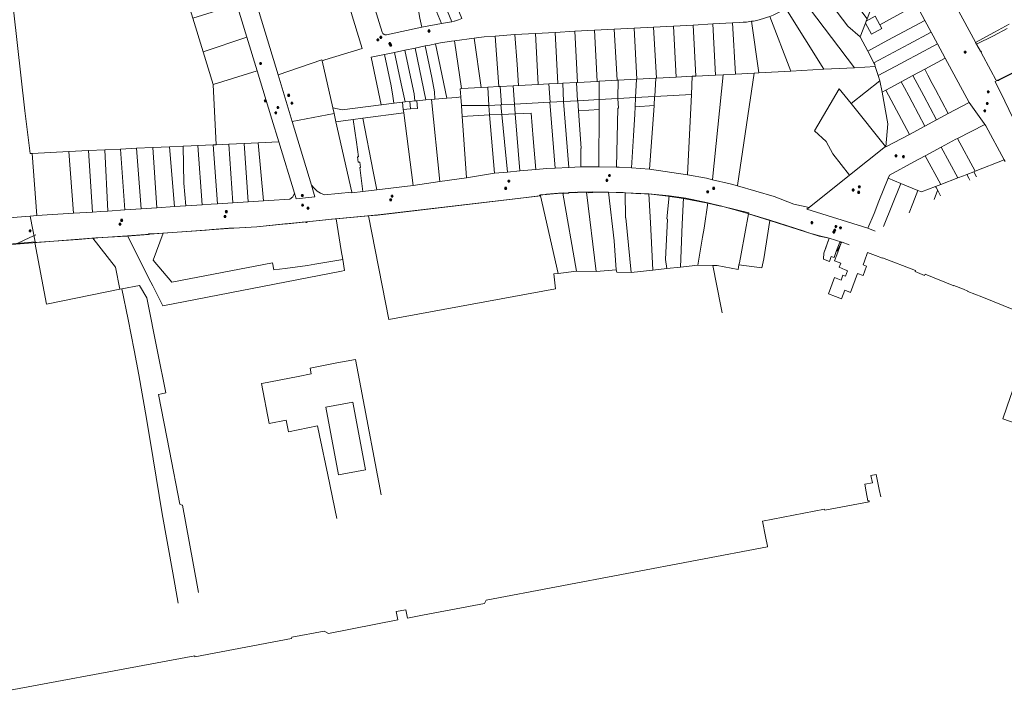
# Model space of a CAD drawing. Header units: metres. Extents: x 163628 to 167676, y 402708 to 405373.
# Tile 72 of 256: x 164660 to 165198, y 402820 to 403191. Entities that reach past the tile are written whole.
import ezdxf

# ---------------------------------------------------------------- set-up
doc = ezdxf.new("R2010")
doc.units = ezdxf.units.M
doc.layers.get('0').update_dxf_attribs({"lineweight": 25})
for name, color, linetype, lineweight in [('X-CA190022.004-UO-BGT_Ondergrond$0$GE_316_WGDFietspad_Vlak_GEM', 253, 'Continuous', 9), ('X-CA190022.004-UO-BGT_Ondergrond$0$GE_401_OTDErf_Vlak_GEM', 253, 'Continuous', 9), ('X-CA190022.004-UO-KAD_Percelen$0$B-WE-KG-GRENS_PERCEEL-GV', 150, 'Continuous', 9), ('X-CA190022.004-UO-WHM_Riolering gemeente_NLCS$0$B-WE-RI-PUT-S', 214, 'Continuous', 15)]:
    doc.layers.add(name, color=color, linetype=linetype, lineweight=lineweight)

# ---------------------------------------------------------------- blocks, each defined once
blk = doc.blocks.new('X-CA190022.004-UO-WHM_Riolering gemeente_NLCS$0$B-SRI-PUT_BETON-SO')
blk.add_line((-1.4, -1.4), (1.4, 1.4))
at = {"lineweight": -3, "flags": 128}
blk.add_lwpolyline([(2, -2), (2, 2), (-2, 2), (-2, -2)], close=True, dxfattribs=at)
at = {"lineweight": -3}
blk.add_circle((0, 0), 2, dxfattribs=at)

msp = doc.modelspace()

# ---------------------------------------------------------------- linework, layer by layer
at = {"layer": 'X-CA190022.004-UO-BGT_Ondergrond$0$GE_316_WGDFietspad_Vlak_GEM', "flags": 128}
msp.add_lwpolyline([(164668.488, 403073.843), (164666.87, 403073.083), (164662.338, 403070.954), (164657.558, 403068.705), (164587.961, 403063.858), (164565.628, 403062.298), (164421.866, 403051.971), (164408.896, 403051.027), (164372.561, 403048.383), (164372.144, 403048.353), (164363.001, 403047.691), (164362.458, 403047.652), (164304.536, 403043.455)], dxfattribs=at)
at = {"layer": 'X-CA190022.004-UO-BGT_Ondergrond$0$GE_401_OTDErf_Vlak_GEM', "flags": 128}
for points in [[(164657.558, 403068.705), (164699.135, 403071.901), (164699.615, 403071.938), (164700.774, 403072.011), (164701.285, 403072.043), (164718.182, 403073.101), (164730.098, 403073.934), (164730.134, 403073.936), (164730.111, 403074.297), (164731.815, 403074.284), (164737.993, 403074.708), (164761.557, 403076.384), (164764.784, 403076.647), (164774.02, 403077.326), (164779.869, 403077.609), (164789.383, 403078.05), (164804.626, 403079.685), (164806.136, 403079.847), (164828.655, 403082.099), (164830.136, 403082.254), (164830.477, 403082.288), (164855.773, 403084.612), (164935.301, 403094.005), (164943.997, 403095.151), (164943.951, 403095.519), (164947.801, 403095.872), (164947.811, 403095.976), (164954.387, 403096.461), (164954.386, 403096.526), (164957.194, 403096.698), (164957.218, 403096.339), (164960.048, 403096.48), (164960.054, 403096.951), (164963.68, 403097.052), (164963.702, 403096.835), (164964.674, 403096.893), (164964.677, 403097.067), (164969.149, 403097.172), (164969.137, 403097.076), (164970.599, 403097.135), (164970.664, 403096.782), (164973.127, 403096.991), (164973.129, 403097.236), (164980.724, 403097.121), (164991.09, 403096.803), (164994.067, 403096.544), (164994.059, 403096.619), (164999.141, 403096.259), (164999.175, 403096.325), (165003.645, 403095.916), (165003.649, 403096.12), (165012.782, 403095.05), (165012.816, 403095.125), (165022.76, 403093.628), (165036.063, 403091.091), (165036.077, 403091.026), (165043.042, 403089.419), (165043.031, 403089.526), (165050.316, 403087.667), (165050.302, 403087.552), (165057.996, 403085.382), (165058.019, 403085.472), (165058.507, 403085.319), (165058.486, 403085.253), (165069.948, 403081.716), (165088.177, 403075.868), (165091.139, 403074.918), (165097.222, 403073.163), (165102.501, 403071.89), (165100.791, 403067.19), (165099.509, 403063.667), (165099.241, 403060.436), (165102.617, 403059.224), (165103.605, 403061.93), (165105.131, 403061.373), (165106.491, 403065.11), (165108.201, 403069.81), (165109.071, 403069.45), (165107.341, 403064.77), (165106.599, 403062.763), (165105.431, 403059.536), (165108.778, 403058.336), (165107.857, 403056.075), (165111.124, 403054.644), (165111.68, 403054.4), (165112.385, 403054.091), (165111.344, 403051.176), (165109.971, 403051.734), (165109.036, 403049.041), (165105.396, 403050.369), (165102.002, 403041.5), (165105.9, 403039.979), (165109.113, 403038.726), (165111.022, 403043.423), (165114.065, 403042.148), (165117.833, 403052.683), (165120.976, 403051.57), (165122.863, 403056.623), (165120.959, 403057.337), (165121.731, 403059.43), (165123.461, 403064.12), (165127.781, 403062.516), (165131.573, 403060.957), (165131.688, 403061.113), (165149.735, 403054.178), (165149.545, 403053.669), (165154.648, 403051.617), (165154.893, 403052.217), (165170.558, 403045.958), (165170.588, 403046.028), (165175.899, 403043.985), (165178.298, 403042.956), (165178.264, 403042.816), (165185.889, 403039.935), (165203.474, 403032.828)], [(165210.015, 403008.527), (165201.569, 402985.296), (165197.489, 402973.251), (165205.233, 402970.509), (165206.552, 402970.042)], [(165130.601, 402930.618), (165129.821, 402934.61), (165128.215, 402942.823), (165125.309, 402942.26), (165126.089, 402938.236), (165121.899, 402937.425), (165122.711, 402933.23), (165123.661, 402928.32), (165124.263, 402928.437), (165124.371, 402927.89), (165100.031, 402923.31), (165099.931, 402923.81), (165065.961, 402917.21), (165067.592, 402908.883), (165068.633, 402903.564), (165068.691, 402903.27), (164914.838, 402874.023), (164913.849, 402872.14), (164880.022, 402865.79), (164871.672, 402864.223), (164870.785, 402868.823), (164865.636, 402867.831), (164866.523, 402863.231), (164828.457, 402855.897), (164826.143, 402857.157), (164808.453, 402853.752), (164808.275, 402853.147), (164755.477, 402843.093), (164755.355, 402843.613), (164627.821, 402819.853)]]:
    msp.add_lwpolyline(points, dxfattribs=at)
at = {"layer": 'X-CA190022.004-UO-KAD_Percelen$0$B-WE-KG-GRENS_PERCEEL-GV', "flags": 128}
for points in [[(164652.214, 403232.707), (164662.377, 403141.501), (164665.41, 403118.22), (164666.428, 403118.277), (164686.481, 403119.394), (164697.188, 403119.88), (164706.227, 403120.29), (164714.777, 403120.671), (164723.529, 403121.076), (164732.396, 403121.478), (164741.636, 403121.897), (164748.982, 403122.23), (164753.402, 403122.431), (164757.048, 403122.596), (164765.424, 403122.977), (164767.002, 403123.049), (164765.491, 403155.997), (164760.026, 403173.849), (164754.392, 403192.252), (164748.559, 403211.304), (164738.547, 403244.384), (164730.978, 403243.488), (164656.878, 403238.193)], [(164901.486, 403192.064), (164899.661, 403191.324), (164897.532, 403190.641), (164897.251, 403190.551), (164896.019, 403190.257), (164894.774, 403190.024), (164890.3, 403189.305), (164879.523, 403187.212), (164860.175, 403183.158), (164859.804, 403183.113), (164859.431, 403183.14), (164859.071, 403183.237), (164858.735, 403183.401), (164858.437, 403183.627), (164858.188, 403183.905), (164857.996, 403184.226), (164857.869, 403184.577), (164842.023, 403235.894)], [(164634.673, 403081.558), (164665.352, 403084.036), (164669.003, 403084.331), (164666.428, 403118.277), (164665.41, 403118.22), (164662.377, 403141.501), (164652.214, 403232.707)], [(165211.244, 403120.566), (165210.639, 403121.799), (165208.809, 403125.467), (165207.154, 403128.894), (165198.457, 403146.904), (165193.291, 403157.602), (165193.932, 403157.921), (165194.404, 403158.156), (165194.302, 403158.168), (165193.975, 403158.282), (165193.681, 403158.465), (165193.59, 403158.552), (165190.896, 403163.515), (165185.551, 403173.37), (165185.52, 403173.426), (165185.155, 403174.1), (165185.128, 403174.15), (165183.206, 403177.694), (165183.057, 403177.968), (165182.51, 403178.977), (165182.479, 403179.034), (165162.706, 403215.494), (165160.541, 403219.465), (165157.767, 403224.478)], [(165162.706, 403215.494), (165182.479, 403179.034), (165182.51, 403178.977), (165192.832, 403184.545), (165200.903, 403188.909)], [(164778.379, 403199.598), (164783.837, 403181.786), (164789.484, 403163.356), (164797.567, 403136.978), (164801.373, 403124.611), (164810.01, 403096.464), (164810.929, 403093.458), (164821.122, 403094.515), (164819.24, 403100.835), (164808.692, 403135.674), (164801.024, 403161.24), (164790.628, 403195.355)], [(164840.179, 403197.634), (164846.919, 403175.688), (164826.502, 403169.38), (164825.05, 403168.931), (164830.923, 403143.254), (164836.009, 403142.077), (164857.342, 403144.853), (164851.867, 403170.825), (164859.131, 403172.342), (164864.71, 403173.507), (164870.291, 403174.673), (164875.87, 403175.838), (164881.449, 403177.004), (164884.003, 403177.537), (164887.038, 403178.125), (164889.885, 403178.676), (164895.799, 403179.624), (164897.534, 403179.842), (164908.219, 403181.271), (164910.697, 403181.602), (164913.711, 403181.923), (164919.779, 403182.438), (164930.532, 403183.193), (164941.731, 403183.89), (164941.764, 403183.892), (164952.518, 403184.46), (164963.26, 403185.028), (164974.097, 403185.599), (164984.83, 403186.164), (164995.662, 403186.732), (165006.4, 403187.296), (165017.257, 403187.876), (165027.976, 403188.448), (165038.831, 403189.039), (165049.615, 403189.625), (165053.523, 403189.841), (165055.392, 403189.936), (165057.256, 403190.1), (165059.113, 403190.334), (165060.017, 403190.482), (165060.959, 403190.637), (165062.793, 403191.01), (165064.612, 403191.45)], [(165150.143, 403199.414), (165154.723, 403190.949), (165158.165, 403184.588), (165161.603, 403178.235), (165165.84, 403170.404), (165178.988, 403146.062), (165188.205, 403133.346), (165198.219, 403114.673), (165198.662, 403113.848)], [(165200.903, 403188.909), (165192.832, 403184.545), (165182.51, 403178.977), (165183.057, 403177.968), (165192.397, 403182.5), (165199.787, 403186.6)], [(165199.787, 403186.6), (165192.397, 403182.5), (165183.057, 403177.968), (165183.206, 403177.694), (165185.128, 403174.15), (165185.155, 403174.1), (165185.473, 403174.248), (165185.822, 403173.591), (165185.52, 403173.426), (165185.551, 403173.37), (165190.896, 403163.515), (165193.59, 403158.552), (165193.681, 403158.465), (165193.975, 403158.282), (165194.302, 403158.168), (165194.404, 403158.156), (165194.504, 403158.206), (165194.653, 403158.28), (165239.002, 403180.339)], [(165246.783, 403184.067), (165195.32, 403158.277), (165194.992, 403158.164), (165194.647, 403158.128), (165194.404, 403158.156), (165193.932, 403157.921), (165193.291, 403157.602), (165198.457, 403146.904)], [(165127.512, 403075.857), (165123.631, 403077.349), (165090.12, 403087.772), (165091.498, 403088.795), (165083.062, 403090.535), (165072.423, 403094.633), (165052.249, 403100.475), (165048.187, 403101.651), (165038.655, 403103.89), (165035.328, 403104.672), (165024.853, 403106.648), (165004.181, 403109.646), (164994.319, 403110.303), (164987.618, 403110.749), (164986.036, 403110.767), (164976.426, 403110.877), (164967.45, 403110.98), (164966.578, 403110.939), (164959.94, 403110.624), (164952.514, 403110.272), (164948.029, 403110.059), (164941.873, 403109.485), (164933.154, 403108.672), (164926.378, 403108.052), (164919.287, 403107.404), (164904.042, 403104.978), (164889.424, 403102.85), (164874.805, 403100.721), (164854.937, 403098.377), (164847.337, 403097.494), (164841.38, 403096.802), (164841.308, 403097.117), (164826.419, 403095.678), (164824.249, 403096.479), (164822.361, 403097.561), (164820.628, 403099.25), (164819.24, 403100.835), (164821.122, 403094.515), (164810.929, 403093.458), (164810.01, 403096.464), (164809.099, 403094.495), (164807.331, 403093.231), (164795.875, 403092.513), (164793.037, 403092.273), (164784.676, 403091.759), (164776.232, 403091.24), (164767.869, 403090.726), (164764.318, 403090.508), (164759.371, 403090.177), (164750.415, 403089.577), (164744.245, 403089.164), (164734.629, 403088.52), (164725.981, 403087.941), (164717.17, 403087.351), (164707.909, 403086.731), (164703.915, 403086.463), (164699.41, 403086.185), (164689.067, 403085.547), (164669.003, 403084.331), (164665.352, 403084.036), (164668.049, 403069.925), (164667.955, 403069.568), (164683.537, 403070.71), (164691.525, 403071.295), (164699.611, 403071.887), (164718.65, 403073.28), (164738.087, 403074.702), (164773.699, 403077.306), (164789.416, 403078.095), (164816.044, 403080.827), (164816.076, 403080.508), (164816.792, 403080.581), (164816.76, 403080.9), (164832.13, 403082.469), (164832.674, 403082.518), (164850.455, 403084.135), (164855.338, 403084.58), (164944.596, 403095.076), (164944.47, 403095.633), (164949.558, 403096.072), (164955.776, 403096.452), (164956.7, 403096.515), (164959.558, 403096.703), (164969.722, 403097.082), (164981.672, 403097.068), (164989.645, 403096.866), (164990.915, 403096.793), (165003.739, 403096.157), (165014.878, 403095.042), (165014.926, 403095.035), (165022.815, 403093.925), (165023.999, 403093.758), (165036.041, 403091.218), (165058.467, 403085.849), (165058.387, 403085.24), (165069.894, 403081.577), (165097.017, 403072.944), (165102.501, 403071.89), (165109.444, 403069.695), (165109.47, 403069.685), (165113.287, 403068.261)], [(165198.662, 403113.848), (165198.219, 403114.673), (165182.333, 403108.533), (165181.48, 403108.204), (165182.958, 403105.462)], [(165179.405, 403103.565), (165178.776, 403104.742), (165177.705, 403106.745), (165175.978, 403106.077), (165172.878, 403104.888), (165163.588, 403101.323), (165160.661, 403100.2), (165160.976, 403099.598), (165161.809, 403098.009), (165163.381, 403095.009)], [(165182.958, 403105.462), (165181.48, 403108.204), (165177.705, 403106.745), (165178.776, 403104.742), (165179.405, 403103.565)], [(165134.719, 403104.723), (165129.684, 403092.13), (165127.011, 403085.483), (165123.631, 403077.349), (165127.512, 403075.857)], [(165132.196, 403078.358), (165141.682, 403101.877), (165134.719, 403104.723)], [(165146.136, 403085.801), (165148.182, 403090.958), (165151.003, 403098.068), (165141.682, 403101.877), (165132.196, 403078.358)], [(165161.809, 403098.009), (165160.976, 403099.598), (165160.661, 403100.2), (165153.021, 403097.268), (165151.003, 403098.068), (165148.182, 403090.958), (165146.136, 403085.801)], [(165163.381, 403095.009), (165161.809, 403098.009), (165161.776, 403097.926), (165159.892, 403093.146)], [(165159.892, 403093.146), (165161.776, 403097.926), (165161.809, 403098.009)], [(164651.769, 403068.495), (164668.049, 403069.925), (164665.352, 403084.036), (164634.673, 403081.558)], [(165043.869, 403031.195), (165043.167, 403034.762), (165038.817, 403057.053), (165030.645, 403057.238), (165021.007, 403056.152), (165013.571, 403055.315), (165005.937, 403054.455), (164994.085, 403053.12), (164986.233, 403053.387), (164985.962, 403054.648), (164974.912, 403053.741), (164964.121, 403053.825), (164954.176, 403052.655), (164951.869, 403052.383), (164952.786, 403044.249), (164861.492, 403027.425), (164850.455, 403084.135), (164832.674, 403082.518), (164835.542, 403065.228), (164836.368, 403060.249), (164837.365, 403054.238), (164835.717, 403053.917), (164737.911, 403034.876), (164737.857, 403034.866), (164732.382, 403045.816), (164731.355, 403047.87), (164718.65, 403073.28), (164699.611, 403071.887)], [(165099.269, 403060.776), (165099.509, 403063.667), (165102.501, 403071.89), (165097.017, 403072.944), (165069.894, 403081.577), (165066.641, 403060.69), (165065.621, 403055.8), (165053.091, 403057.409), (165052.684, 403054.855), (165041.177, 403056.999), (165038.817, 403057.053), (165043.167, 403034.762), (165043.869, 403031.195)], [(164668.049, 403069.925), (164651.769, 403068.495)], [(164746.321, 402872.315), (164743.411, 402888.955), (164737.594, 402921.29), (164732.623, 402951.349), (164729.006, 402973.378), (164724.83, 402997.157), (164722.143, 403010.728), (164718.866, 403027.416), (164715.48, 403044.191), (164714.392, 403043.972), (164674.292, 403035.919), (164667.955, 403069.568), (164668.049, 403069.925)], [(164699.611, 403071.887), (164711.937, 403056.147), (164714.392, 403043.972), (164715.48, 403044.191), (164725.203, 403046.144), (164729.171, 403039.335), (164735.004, 403010.031), (164739.536, 402987.305), (164737.267, 402986.879), (164735.535, 402986.565), (164741.518, 402955.704), (164747.148, 402926.452), (164747.963, 402926.229), (164748.753, 402926.007), (164754.285, 402895.241), (164757.34, 402878.199)], [(165109.47, 403069.685), (165109.444, 403069.695), (165102.501, 403071.89), (165099.509, 403063.667), (165099.269, 403060.776)], [(165106.802, 403064.798), (165109.071, 403069.45), (165109.47, 403069.685)], [(165113.287, 403068.261), (165109.47, 403069.685), (165109.071, 403069.45), (165106.802, 403064.798)], [(164725.203, 403046.144), (164715.48, 403044.191), (164718.866, 403027.416), (164722.143, 403010.728), (164724.83, 402997.157), (164729.006, 402973.378), (164732.623, 402951.349), (164737.594, 402921.29), (164743.411, 402888.955), (164746.321, 402872.315)], [(164757.34, 402878.199), (164754.285, 402895.241), (164748.753, 402926.007), (164747.963, 402926.229), (164747.148, 402926.452), (164741.518, 402955.704), (164735.535, 402986.565), (164737.267, 402986.879), (164739.536, 402987.305), (164735.004, 403010.031), (164729.171, 403039.335), (164725.203, 403046.144)], [(164791.862, 402992.558), (164792.075, 402992.578), (164811.928, 402996.315), (164819.108, 402997.718), (164818.493, 403000.917), (164833.049, 403003.703), (164843.294, 403005.657), (164846.191, 402990.367), (164857.258, 402931.551)], [(164857.258, 402931.551), (164846.191, 402990.367), (164843.294, 403005.657), (164833.049, 403003.703), (164818.493, 403000.917), (164819.108, 402997.718), (164811.928, 402996.315), (164792.075, 402992.578)], [(164792.075, 402992.578), (164791.862, 402992.558), (164796.039, 402970.61), (164805.424, 402972.393), (164806.607, 402966.089), (164822.568, 402969.313), (164823.636, 402964.093), (164828.144, 402942.551), (164833.125, 402918.665)], [(164833.125, 402918.665), (164828.144, 402942.551), (164823.636, 402964.093), (164822.568, 402969.313), (164806.607, 402966.089), (164805.424, 402972.393), (164796.039, 402970.61), (164791.862, 402992.558)]]:
    msp.add_lwpolyline(points, dxfattribs=at)
for points in [[(164860.175, 403183.158), (164879.523, 403187.212), (164878.573, 403192.12), (164877.342, 403198.504), (164874.178, 403214.768), (164873.787, 403216.031), (164865.005, 403244.518), (164853.796, 403241.098), (164843.001, 403237.726), (164842.692, 403237.604), (164842.42, 403237.413), (164842.2, 403237.165), (164842.044, 403236.872), (164841.96, 403236.55), (164841.953, 403236.219), (164842.023, 403235.894), (164857.869, 403184.577), (164857.996, 403184.226), (164858.188, 403183.905), (164858.437, 403183.627), (164858.735, 403183.401), (164859.071, 403183.237), (164859.431, 403183.14), (164859.804, 403183.113)], [(165123.169, 403191.785), (165122.727, 403190.606), (165127.553, 403193.22), (165130.084, 403188.604), (165137.47, 403192.584), (165150.143, 403199.414), (165135.894, 403225.746), (165127.412, 403203.108)], [(164896.019, 403190.257), (164883.147, 403221.802), (164881.731, 403221.223), (164882.413, 403219.558), (164878.553, 403217.979), (164890.3, 403189.305), (164894.774, 403190.024)], [(164897.251, 403190.551), (164897.532, 403190.641), (164899.661, 403191.324), (164901.486, 403192.064), (164900.21, 403195.181), (164888.764, 403223.128), (164884.367, 403221.33), (164884.026, 403222.163), (164883.147, 403221.802), (164896.019, 403190.257)], [(164873.787, 403216.031), (164874.178, 403214.768), (164877.342, 403198.504), (164878.573, 403192.12), (164879.523, 403187.212), (164890.3, 403189.305), (164878.553, 403217.979)], [(165095.72, 403210.216), (165112.581, 403187.863), (165119.473, 403181.972), (165122.284, 403189.405), (165122.727, 403190.606), (165123.169, 403191.785), (165104.342, 403216.719)], [(164790.628, 403195.355), (164801.024, 403161.24), (164824.942, 403169.405), (164825.05, 403168.931), (164826.502, 403169.38), (164846.919, 403175.688), (164840.179, 403197.634), (164835.933, 403211.477), (164835.859, 403211.61), (164835.744, 403211.71), (164835.602, 403211.764), (164835.45, 403211.766), (164793.159, 403198.689), (164792.675, 403198.478), (164792.224, 403198.204), (164791.814, 403197.873), (164791.45, 403197.49), (164791.141, 403197.062), (164790.892, 403196.598), (164790.706, 403196.104), (164790.588, 403195.589), (164790.581, 403195.51)], [(165087.098, 403203.713), (165116.2, 403165.139), (165127.666, 403165.75), (165127.319, 403166.829), (165126.852, 403167.736), (165123.531, 403174.189), (165119.473, 403181.972), (165112.581, 403187.863), (165095.72, 403210.216)], [(165078.64, 403197.548), (165099.575, 403164.254), (165116.2, 403165.139), (165087.098, 403203.713), (165082.053, 403199.907), (165080.446, 403198.742), (165078.795, 403197.642)], [(164754.392, 403192.252), (164760.026, 403173.849), (164783.837, 403181.786), (164778.379, 403199.598)], [(165069.952, 403193.174), (165081.466, 403163.29), (165099.575, 403164.254), (165078.64, 403197.548), (165077.1, 403196.609), (165075.366, 403195.644), (165073.595, 403194.749), (165071.789, 403193.925)], [(165123.531, 403174.189), (165134.574, 403180.127), (165154.723, 403190.949), (165150.143, 403199.414), (165137.47, 403192.584), (165130.084, 403188.604), (165131.24, 403186.497), (165125.559, 403183.411), (165122.284, 403189.405), (165119.473, 403181.972)], [(165060.017, 403190.482), (165063.974, 403162.358), (165081.466, 403163.29), (165069.952, 403193.174), (165068.194, 403192.533), (165066.413, 403191.958), (165064.612, 403191.45), (165062.793, 403191.01), (165060.959, 403190.637)], [(165130.084, 403188.604), (165127.553, 403193.22), (165122.727, 403190.606), (165122.284, 403189.405), (165125.559, 403183.411), (165131.24, 403186.497)], [(164984.83, 403186.164), (164974.097, 403185.599), (164975.571, 403157.666), (164975.606, 403157.668), (164976.629, 403157.723), (164986.39, 403158.245)], [(164995.662, 403186.732), (164984.83, 403186.164), (164986.39, 403158.245), (164986.959, 403158.275), (164997.04, 403158.806), (164997.145, 403158.811)], [(165006.4, 403187.296), (164995.662, 403186.732), (164997.145, 403158.811), (164997.176, 403158.813), (165007.689, 403159.36), (165007.961, 403159.374)], [(165018.71, 403159.946), (165017.257, 403187.876), (165006.4, 403187.296), (165007.961, 403159.374)], [(165018.746, 403159.948), (165027.562, 403160.418), (165029.531, 403160.523), (165029.541, 403160.524), (165027.976, 403188.448), (165017.257, 403187.876), (165018.71, 403159.946)], [(165029.541, 403160.524), (165040.322, 403161.098), (165038.831, 403189.039), (165027.976, 403188.448)], [(165040.322, 403161.098), (165044.46, 403161.319), (165051.104, 403161.673), (165049.615, 403189.625), (165038.831, 403189.039)], [(165051.104, 403161.673), (165061.323, 403162.217), (165063.974, 403162.358), (165060.017, 403190.482), (165059.113, 403190.334), (165057.256, 403190.1), (165055.392, 403189.936), (165053.523, 403189.841), (165049.615, 403189.625)], [(165158.165, 403184.588), (165154.723, 403190.949), (165134.574, 403180.127), (165123.531, 403174.189), (165126.852, 403167.736), (165145.959, 403178)], [(164765.491, 403155.997), (164789.484, 403163.356), (164783.837, 403181.786), (164760.026, 403173.849)], [(164901.234, 403153.69), (164912.022, 403154.271), (164908.219, 403181.271), (164897.534, 403179.842)], [(164915.645, 403154.466), (164921.807, 403154.798), (164919.779, 403182.438), (164913.711, 403181.923), (164910.697, 403181.602), (164908.219, 403181.271), (164912.022, 403154.271), (164912.059, 403154.273)], [(164921.807, 403154.798), (164922.473, 403154.834), (164929.644, 403155.209), (164932.559, 403155.364), (164931.72, 403166.854), (164930.532, 403183.193), (164919.779, 403182.438)], [(164941.731, 403183.89), (164930.532, 403183.193), (164931.72, 403166.854), (164932.559, 403155.364), (164932.594, 403155.366), (164943.253, 403155.935)], [(164949.113, 403156.248), (164954.006, 403156.504), (164952.518, 403184.46), (164941.764, 403183.892), (164941.731, 403183.89), (164943.253, 403155.935)], [(164963.26, 403185.028), (164952.518, 403184.46), (164954.006, 403156.504), (164954.038, 403156.506), (164956.664, 403156.644), (164964.236, 403157.052), (164964.822, 403157.084)], [(164964.822, 403157.084), (164975.571, 403157.666), (164974.097, 403185.599), (164963.26, 403185.028)], [(165127.319, 403166.829), (165127.666, 403165.75), (165129.232, 403160.883), (165141.574, 403167.406), (165145.972, 403169.786), (165149.425, 403171.598), (165161.603, 403178.235), (165158.165, 403184.588), (165145.959, 403178), (165126.852, 403167.736)], [(165195.32, 403158.277), (165246.783, 403184.067), (165246.97, 403184.216), (165247.063, 403184.35), (165242.992, 403182.319), (165239.002, 403180.339), (165194.653, 403158.28), (165194.504, 403158.206), (165194.404, 403158.156), (165194.647, 403158.128), (165194.992, 403158.164)], [(164876.784, 403147.04), (164881.827, 403147.474), (164875.87, 403175.838), (164870.291, 403174.673), (164873.898, 403157.498), (164875.386, 403150.909), (164875.729, 403146.949)], [(164884.907, 403147.74), (164886.797, 403147.902), (164886.451, 403151.873), (164885.054, 403159.842), (164881.449, 403177.004), (164875.87, 403175.838), (164881.827, 403147.474)], [(164893.269, 403148.46), (164887.038, 403178.125), (164884.003, 403177.537), (164881.449, 403177.004), (164885.054, 403159.842), (164886.451, 403151.873), (164886.797, 403147.902)], [(164898.652, 403148.924), (164900.859, 403149.12), (164900.496, 403153.65), (164901.234, 403153.69), (164897.534, 403179.842), (164895.799, 403179.624), (164889.885, 403178.676), (164887.038, 403178.125), (164893.269, 403148.46)], [(165165.84, 403170.404), (165161.603, 403178.235), (165149.425, 403171.598), (165145.972, 403169.786), (165141.574, 403167.406), (165129.232, 403160.883), (165130.155, 403158.015), (165131.334, 403151.677), (165133.45, 403152.832), (165136.085, 403154.261), (165141.898, 403157.415), (165148.265, 403160.869), (165154.675, 403164.348)], [(164859.131, 403172.342), (164851.867, 403170.825), (164857.342, 403144.853), (164857.493, 403144.873), (164864.308, 403145.76), (164863.818, 403149.641), (164862.741, 403155.155)], [(164870.402, 403146.49), (164868.319, 403156.327), (164864.71, 403173.507), (164859.131, 403172.342), (164862.741, 403155.155), (164863.818, 403149.641), (164864.308, 403145.76), (164864.427, 403145.776), (164868.955, 403146.365)], [(164870.402, 403146.49), (164872.953, 403146.71), (164875.729, 403146.949), (164875.386, 403150.909), (164873.898, 403157.498), (164870.291, 403174.673), (164864.71, 403173.507), (164868.319, 403156.327)], [(165154.675, 403164.348), (165156.482, 403160.998), (165158.836, 403156.564), (165160.658, 403153.136), (165167.607, 403140.008), (165178.988, 403146.062), (165165.84, 403170.404)], [(165185.155, 403174.1), (165185.52, 403173.426), (165185.822, 403173.591), (165185.473, 403174.248)], [(164825.05, 403168.931), (164824.942, 403169.405), (164801.024, 403161.24), (164808.692, 403135.674), (164831.599, 403140.104), (164830.923, 403143.254)], [(165113.605, 403106.468), (165104.426, 403117.969), (165100.827, 403124.864), (165094.327, 403130.598), (165107.92, 403153.662), (165114.456, 403145.479), (165130.155, 403158.015), (165129.232, 403160.883), (165127.666, 403165.75), (165116.2, 403165.139), (165099.575, 403164.254), (165081.466, 403163.29), (165063.974, 403162.358), (165061.323, 403162.217), (165052.275, 403100.653), (165052.249, 403100.475), (165072.423, 403094.633), (165083.062, 403090.535), (165091.498, 403088.795)], [(165161.22, 403136.611), (165167.607, 403140.008), (165160.658, 403153.136), (165158.836, 403156.564), (165156.482, 403160.998), (165154.675, 403164.348), (165148.265, 403160.869), (165154.228, 403149.719)], [(164782.342, 403123.746), (164790.148, 403124.101), (164801.373, 403124.611), (164797.567, 403136.978), (164789.484, 403163.356), (164765.491, 403155.997), (164767.002, 403123.049), (164774.035, 403123.368)], [(164986.783, 403148.242), (164996.521, 403148.757), (164997.04, 403158.806), (164986.959, 403158.275)], [(164997.145, 403158.811), (164997.04, 403158.806), (164996.521, 403148.757), (165006.962, 403149.323), (165007.089, 403149.33), (165007.689, 403159.36), (164997.176, 403158.813)], [(165007.689, 403159.36), (165007.089, 403149.33), (165027.061, 403150.47), (165027.562, 403160.418), (165018.746, 403159.948), (165018.71, 403159.946), (165007.961, 403159.374)], [(165027.061, 403150.47), (165024.853, 403106.648), (165035.328, 403104.672), (165038.655, 403103.89), (165038.663, 403103.973), (165044.46, 403161.319), (165040.322, 403161.098), (165029.541, 403160.524), (165029.531, 403160.523), (165027.562, 403160.418)], [(165038.663, 403103.973), (165038.655, 403103.89), (165048.187, 403101.651), (165052.249, 403100.475), (165052.275, 403100.653), (165061.323, 403162.217), (165051.104, 403161.673), (165044.46, 403161.319)], [(165154.832, 403133.213), (165161.22, 403136.611), (165154.228, 403149.719), (165148.265, 403160.869), (165141.898, 403157.415), (165143.679, 403154.199), (165146.036, 403149.778), (165147.86, 403146.34)], [(164900.496, 403153.65), (164900.859, 403149.12), (164900.867, 403149.025), (164901.232, 403144.465), (164916.249, 403144.479), (164915.645, 403154.466), (164912.059, 403154.273), (164912.022, 403154.271), (164901.234, 403153.69)], [(164915.645, 403154.466), (164916.249, 403144.479), (164922.887, 403144.872), (164923.146, 403144.886), (164922.473, 403154.834), (164921.807, 403154.798)], [(164923.146, 403144.886), (164930.272, 403145.261), (164929.644, 403155.209), (164922.473, 403154.834)], [(164943.253, 403155.935), (164932.594, 403155.366), (164932.559, 403155.364), (164929.644, 403155.209), (164930.272, 403145.261), (164949.579, 403146.28), (164949.756, 403146.289), (164949.113, 403156.248)], [(164949.756, 403146.289), (164957.11, 403146.677), (164956.664, 403156.644), (164954.038, 403156.506), (164954.006, 403156.504), (164949.113, 403156.248)], [(164957.11, 403146.677), (164964.711, 403147.077), (164964.236, 403157.052), (164956.664, 403156.644)], [(164964.711, 403147.077), (164964.863, 403147.086), (164976.689, 403147.71), (164976.629, 403157.723), (164975.606, 403157.668), (164975.571, 403157.666), (164964.822, 403157.084), (164964.236, 403157.052)], [(164986.783, 403148.242), (164986.959, 403158.275), (164986.39, 403158.245), (164976.629, 403157.723), (164976.689, 403147.71)], [(165114.456, 403145.479), (165107.92, 403153.662), (165094.327, 403130.598), (165100.827, 403124.864), (165104.426, 403117.969), (165113.605, 403106.468), (165133.175, 403122.048)], [(165130.155, 403158.015), (165114.456, 403145.479), (165133.175, 403122.048), (165133.344, 403121.837), (165134.541, 403134.443), (165131.334, 403151.677)], [(165141.898, 403157.415), (165136.085, 403154.261), (165133.45, 403152.832), (165146.345, 403128.699), (165154.832, 403133.213), (165147.86, 403146.34), (165146.036, 403149.778), (165143.679, 403154.199)], [(164889.424, 403102.85), (164904.042, 403104.978), (164902.042, 403133.455), (164901.681, 403138.361), (164901.232, 403144.465), (164900.867, 403149.025), (164900.859, 403149.12), (164898.652, 403148.924), (164893.269, 403148.46), (164886.797, 403147.902), (164884.907, 403147.74)], [(164986.783, 403148.242), (164976.689, 403147.71), (164976.656, 403142.369), (164976.426, 403110.877), (164986.036, 403110.767), (164986.78, 403143.057), (164987.114, 403143.08)], [(164996.244, 403143.702), (164996.521, 403148.757), (164986.783, 403148.242), (164987.114, 403143.08), (164986.78, 403143.057), (164986.036, 403110.767), (164987.618, 403110.749), (164994.319, 403110.303), (164995.391, 403127.883), (164995.331, 403127.886), (164996.097, 403139.688)], [(165006.619, 403144.408), (165006.962, 403149.323), (164996.521, 403148.757), (164996.244, 403143.702)], [(165006.619, 403144.408), (165006.613, 403144.329), (165004.181, 403109.646), (165024.853, 403106.648), (165027.061, 403150.47), (165007.089, 403149.33), (165006.962, 403149.323)], [(165131.334, 403151.677), (165134.541, 403134.443), (165133.344, 403121.837), (165146.345, 403128.699), (165133.45, 403152.832)], [(164868.955, 403146.365), (164864.427, 403145.776), (164864.308, 403145.76), (164857.493, 403144.873), (164857.342, 403144.853), (164836.009, 403142.077), (164830.923, 403143.254), (164831.599, 403140.104), (164832.581, 403135.527), (164842.001, 403136.772), (164847.243, 403137.465), (164869.685, 403140.393), (164869.461, 403142.222)], [(164869.461, 403142.222), (164873.311, 403142.555), (164872.953, 403146.71), (164870.402, 403146.49), (164868.955, 403146.365)], [(164889.424, 403102.85), (164884.907, 403147.74), (164881.827, 403147.474), (164876.784, 403147.04), (164877.142, 403142.885), (164873.311, 403142.555), (164869.461, 403142.222), (164869.685, 403140.393), (164874.805, 403100.721)], [(164873.311, 403142.555), (164877.142, 403142.885), (164876.784, 403147.04), (164875.729, 403146.949), (164872.953, 403146.71)], [(164916.633, 403139.317), (164916.249, 403144.479), (164901.232, 403144.465), (164901.681, 403138.361)], [(164923.397, 403139.593), (164922.887, 403144.872), (164916.249, 403144.479), (164916.633, 403139.317)], [(164930.695, 403139.891), (164930.282, 403145.136), (164930.272, 403145.261), (164923.146, 403144.886), (164922.887, 403144.872), (164923.397, 403139.593)], [(164930.282, 403145.136), (164930.695, 403139.891), (164939.43, 403140.195), (164940.44, 403126.468), (164941.873, 403109.485), (164948.029, 403110.059), (164952.514, 403110.272), (164949.579, 403146.28), (164930.272, 403145.261)], [(164959.94, 403110.624), (164957.11, 403146.677), (164949.756, 403146.289), (164949.579, 403146.28), (164952.514, 403110.272)], [(164957.11, 403146.677), (164959.94, 403110.624), (164966.578, 403110.939), (164966.55, 403121.034), (164966.73, 403121.033), (164965.255, 403141.621), (164964.863, 403147.086), (164964.711, 403147.077)], [(164965.255, 403141.621), (164976.656, 403142.369), (164976.689, 403147.71), (164964.863, 403147.086)], [(164996.244, 403143.702), (164996.097, 403139.688), (164995.331, 403127.886), (164995.391, 403127.883), (164994.319, 403110.303), (165004.181, 403109.646), (165006.613, 403144.329), (165006.619, 403144.408)], [(165161.22, 403136.611), (165154.832, 403133.213), (165146.345, 403128.699), (165133.344, 403121.837), (165133.175, 403122.048), (165113.605, 403106.468), (165091.498, 403088.795), (165090.12, 403087.772), (165123.631, 403077.349), (165127.011, 403085.483), (165129.684, 403092.13), (165134.719, 403104.723), (165135.371, 403106.47), (165148.798, 403113.707), (165154.927, 403117.027), (165163.66, 403121.74), (165171.63, 403126.029), (165172.553, 403126.493), (165187.525, 403134), (165188.205, 403133.346), (165178.988, 403146.062), (165167.607, 403140.008)], [(164808.692, 403135.674), (164819.24, 403100.835), (164820.628, 403099.25), (164822.361, 403097.561), (164824.249, 403096.479), (164826.419, 403095.678), (164841.308, 403097.117), (164832.581, 403135.527), (164831.599, 403140.104)], [(164843.929, 403124.483), (164844.959, 403116.404), (164844.444, 403116.338), (164844.821, 403113.449), (164845.744, 403113.566), (164846.107, 403110.623), (164845.672, 403110.568), (164846.035, 403107.716), (164847.337, 403097.494), (164854.937, 403098.377), (164853.043, 403108.404), (164847.243, 403137.465), (164842.001, 403136.772)], [(164874.805, 403100.721), (164869.685, 403140.393), (164847.243, 403137.465), (164853.043, 403108.404), (164854.937, 403098.377)], [(164904.042, 403104.978), (164919.287, 403107.404), (164916.633, 403139.317), (164901.681, 403138.361), (164902.042, 403133.455)], [(164923.397, 403139.593), (164916.633, 403139.317), (164919.287, 403107.404), (164926.378, 403108.052), (164924.839, 403124.681)], [(164923.397, 403139.593), (164924.839, 403124.681), (164926.378, 403108.052), (164933.154, 403108.672), (164930.695, 403139.891)], [(164939.43, 403140.195), (164930.695, 403139.891), (164933.154, 403108.672), (164941.873, 403109.485), (164940.44, 403126.468)], [(164965.255, 403141.621), (164966.73, 403121.033), (164966.55, 403121.034), (164966.578, 403110.939), (164967.45, 403110.98), (164976.426, 403110.877), (164976.656, 403142.369)], [(164841.38, 403096.802), (164847.337, 403097.494), (164846.035, 403107.716), (164845.672, 403110.568), (164846.107, 403110.623), (164845.744, 403113.566), (164844.821, 403113.449), (164844.444, 403116.338), (164844.959, 403116.404), (164843.929, 403124.483), (164842.001, 403136.772), (164832.581, 403135.527), (164841.308, 403097.117)], [(165188.205, 403133.346), (165187.525, 403134), (165172.553, 403126.493), (165182.333, 403108.533), (165198.219, 403114.673)], [(165172.553, 403126.493), (165171.63, 403126.029), (165163.66, 403121.74), (165172.878, 403104.888), (165175.978, 403106.077), (165177.705, 403106.745), (165181.48, 403108.204), (165182.333, 403108.533)], [(164734.629, 403088.52), (164732.396, 403121.478), (164723.529, 403121.076), (164725.981, 403087.941)], [(164744.245, 403089.164), (164741.636, 403121.897), (164732.396, 403121.478), (164734.629, 403088.52)], [(164741.636, 403121.897), (164744.245, 403089.164), (164750.415, 403089.577), (164749.474, 403101.934), (164748.982, 403122.23)], [(164757.048, 403122.596), (164753.402, 403122.431), (164748.982, 403122.23), (164749.474, 403101.934), (164750.415, 403089.577), (164759.371, 403090.177)], [(164767.869, 403090.726), (164765.424, 403122.977), (164757.048, 403122.596), (164759.371, 403090.177), (164764.318, 403090.508)], [(164774.035, 403123.368), (164767.002, 403123.049), (164765.424, 403122.977), (164767.869, 403090.726), (164776.232, 403091.24)], [(164784.676, 403091.759), (164782.342, 403123.746), (164774.035, 403123.368), (164776.232, 403091.24)], [(164793.037, 403092.273), (164790.148, 403124.101), (164782.342, 403123.746), (164784.676, 403091.759)], [(164810.01, 403096.464), (164801.373, 403124.611), (164790.148, 403124.101), (164793.037, 403092.273), (164795.875, 403092.513), (164807.331, 403093.231), (164809.099, 403094.495)], [(165172.878, 403104.888), (165163.66, 403121.74), (165154.927, 403117.027), (165163.588, 403101.323)], [(164686.481, 403119.394), (164666.428, 403118.277), (164669.003, 403084.331), (164689.067, 403085.547)], [(164699.41, 403086.185), (164697.188, 403119.88), (164686.481, 403119.394), (164689.067, 403085.547)], [(164699.41, 403086.185), (164703.915, 403086.463), (164707.909, 403086.731), (164706.227, 403120.29), (164697.188, 403119.88)], [(164717.17, 403087.351), (164714.777, 403120.671), (164706.227, 403120.29), (164707.909, 403086.731)], [(164723.529, 403121.076), (164714.777, 403120.671), (164717.17, 403087.351), (164725.981, 403087.941)], [(165154.927, 403117.027), (165148.798, 403113.707), (165135.371, 403106.47), (165134.719, 403104.723), (165141.682, 403101.877), (165151.003, 403098.068), (165153.021, 403097.268), (165160.661, 403100.2), (165163.588, 403101.323)], [(164954.176, 403052.655), (164944.596, 403095.076), (164855.338, 403084.58), (164850.455, 403084.135), (164861.492, 403027.425), (164952.786, 403044.249), (164951.869, 403052.383)], [(164964.121, 403053.825), (164956.7, 403096.515), (164955.776, 403096.452), (164949.558, 403096.072), (164944.47, 403095.633), (164944.596, 403095.076), (164954.176, 403052.655)], [(164974.912, 403053.741), (164969.722, 403097.082), (164959.558, 403096.703), (164956.7, 403096.515), (164964.121, 403053.825)], [(164985.962, 403054.648), (164984.885, 403070.533), (164981.672, 403097.068), (164969.722, 403097.082), (164974.912, 403053.741)], [(164994.085, 403053.12), (164991.225, 403083.096), (164990.951, 403083.094), (164990.915, 403096.793), (164989.645, 403096.866), (164981.672, 403097.068), (164984.885, 403070.533), (164985.962, 403054.648), (164986.233, 403053.387)], [(165005.937, 403054.455), (165004.779, 403076.769), (165004.54, 403083.523), (165003.739, 403096.157), (164990.915, 403096.793), (164990.951, 403083.094), (164991.225, 403083.096), (164994.085, 403053.12)], [(165005.937, 403054.455), (165013.571, 403055.315), (165012.899, 403060.2), (165014.033, 403082.318), (165013.57, 403082.472), (165014.926, 403095.035), (165014.878, 403095.042), (165003.739, 403096.157), (165004.54, 403083.523), (165004.779, 403076.769)], [(165021.007, 403056.152), (165022.082, 403079.635), (165022.815, 403093.925), (165014.926, 403095.035), (165013.57, 403082.472), (165014.033, 403082.318), (165012.899, 403060.2), (165013.571, 403055.315)], [(165021.007, 403056.152), (165030.645, 403057.238), (165033.131, 403072.41), (165034.041, 403077.32), (165036.041, 403091.218), (165023.999, 403093.758), (165022.815, 403093.925), (165022.082, 403079.635)], [(165038.817, 403057.053), (165041.177, 403056.999), (165052.684, 403054.855), (165053.091, 403057.409), (165053.461, 403058.41), (165054.221, 403063.35), (165058.387, 403085.24), (165058.467, 403085.849), (165036.041, 403091.218), (165034.041, 403077.32), (165033.131, 403072.41), (165030.645, 403057.238)], [(165069.894, 403081.577), (165058.387, 403085.24), (165054.221, 403063.35), (165053.461, 403058.41), (165053.091, 403057.409), (165065.621, 403055.8), (165066.641, 403060.69)], [(164835.542, 403065.228), (164832.674, 403082.518), (164832.13, 403082.469), (164816.76, 403080.9), (164816.792, 403080.581), (164816.076, 403080.508), (164816.044, 403080.827), (164789.416, 403078.095), (164773.699, 403077.306), (164738.087, 403074.702), (164732.689, 403059.869), (164742.788, 403047.833), (164797.898, 403058.495), (164798.652, 403054.616), (164804.756, 403055.268), (164817.125, 403057.026), (164821.106, 403057.698), (164836.368, 403060.249)], [(164737.857, 403034.866), (164737.911, 403034.876), (164835.717, 403053.917), (164837.365, 403054.238), (164836.368, 403060.249), (164821.106, 403057.698), (164817.125, 403057.026), (164804.756, 403055.268), (164798.652, 403054.616), (164797.898, 403058.495), (164742.788, 403047.833), (164732.689, 403059.869), (164738.087, 403074.702), (164718.65, 403073.28), (164731.355, 403047.87), (164732.382, 403045.816)], [(164699.611, 403071.887), (164691.525, 403071.295), (164683.537, 403070.71), (164667.955, 403069.568), (164674.292, 403035.919), (164714.392, 403043.972), (164711.937, 403056.147)], [(164834.011, 402942.53), (164827.065, 402979.529), (164841.848, 402982.331), (164848.785, 402945.281)], [(164827.065, 402979.529), (164834.011, 402942.53), (164848.785, 402945.281), (164841.848, 402982.331)]]:
    msp.add_lwpolyline(points, close=True, dxfattribs=at)

# ---------------------------------------------------------------- block references
at = {"layer": 'X-CA190022.004-UO-WHM_Riolering gemeente_NLCS$0$B-WE-RI-PUT-S', "xscale": 0.2, "yscale": 0.2, "zscale": 0.2}
for p in [(164855.52, 403180.32), (164857.168, 403181.696), (164883.488, 403185.184), (164862.08, 403178.24), (164862.56, 403177.44), (165176.816, 403173.664), (164791.376, 403167.424), (164806.72, 403150.016), (165189.44, 403151.936), (164794, 403147.008), (164800.864, 403143.328), (164808.512, 403145.696), (165188.88, 403145.568), (164799.68, 403140.48), (165187.536, 403141.6), (165139.008, 403116.992), (165143.056, 403116.48), (164982.208, 403106.176), (164925.488, 403099.2), (164927.184, 403103.136), (164980.832, 403103.584), (165039.216, 403099.168), (165118.896, 403100.032), (164814.24, 403095.232), (164863.344, 403094.944), (165035.936, 403097.312), (165115.552, 403098.304), (165118.544, 403096.992), (164814.368, 403089.952), (164817.312, 403088.384), (164862.512, 403092.864), (164771.952, 403083.808), (164772.672, 403086.432), (164714.512, 403079.648), (164715.376, 403081.664), (165092.96, 403080.448), (165106.112, 403078.368), (165108.624, 403077.632), (164665.312, 403075.904), (165104.976, 403075.296), (165105.488, 403076.32)]:
    msp.add_blockref('X-CA190022.004-UO-WHM_Riolering gemeente_NLCS$0$B-SRI-PUT_BETON-SO', p, dxfattribs=at)

doc.saveas('drawing.dxf')
